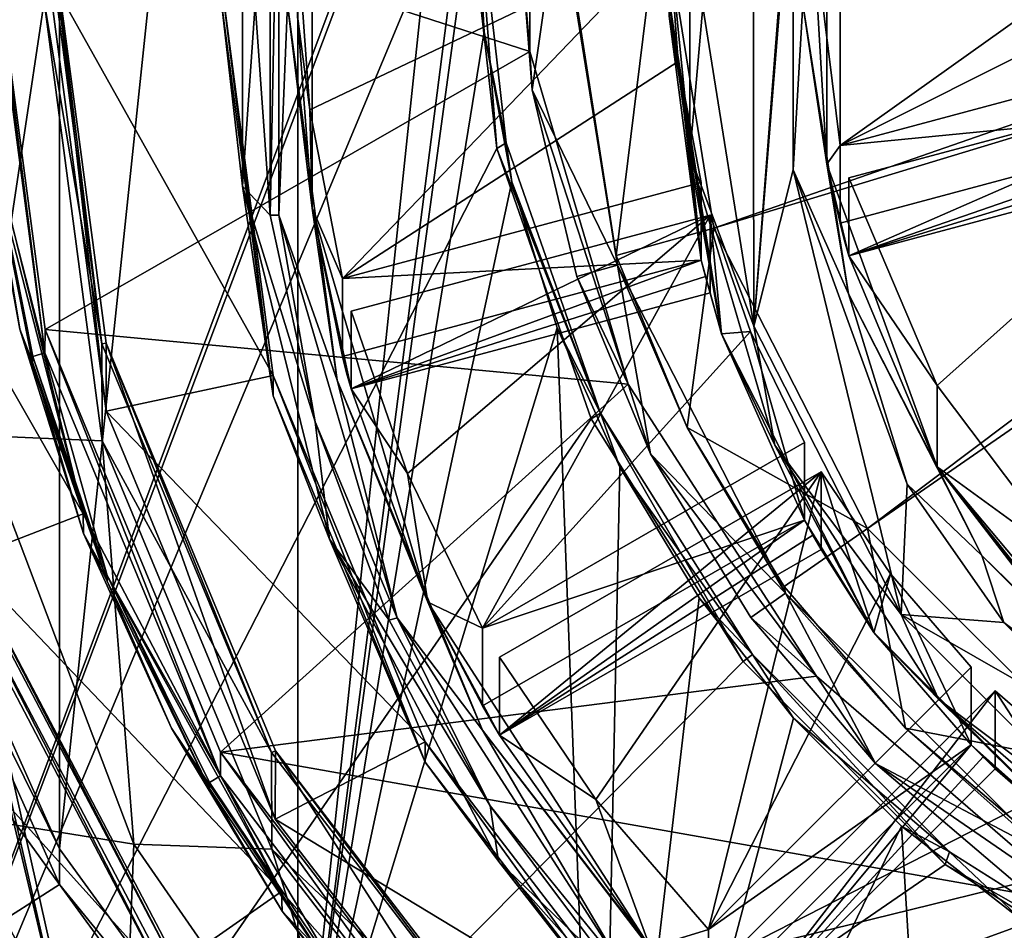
# Model space of a CAD drawing. Header units: metres. Extents: x -90 to 90, y -173 to 74.
# Tile 8 of 256: x -10.19 to -4.36, y -158.22 to -152.83. Entities that reach past the tile are written whole.
import ezdxf

# ---------------------------------------------------------------- set-up
doc = ezdxf.new("R2010")
doc.units = ezdxf.units.M
doc.layers.add('solid_509418', color=7, linetype='CONTINUOUS')
doc.layers.add('solid_509418_01', color=7, linetype='CONTINUOUS')

msp = doc.modelspace()

# ---------------------------------------------------------------- linework, layer by layer
at = {"layer": 'solid_509418'}
for points in [[(-9.89099, -18.58441, -39.150002), (-13.523117, -16.790075, -39.150002), (-15.525159, -163.074173, -39.150002)], [(13.523117, -16.790075, -39.150002), (9.89099, -18.58441, -39.150002), (-15.525159, -163.074173, -39.150002)], [(-6.028381, -19.804836, -39.150002), (-9.89099, -18.58441, -39.150002), (-15.525159, -163.074173, -39.150002)], [(9.89099, -18.58441, -39.150002), (6.028381, -19.804836, -39.150002), (-15.525159, -163.074173, -39.150002)], [(-10.350704, -19.131382, -41.822681), (-8.7082, -19.765713, -41.779816), (-12.179281, -162.857254, -41.903378)], [(-2.025468, -20.421919, -39.150002), (-6.028381, -19.804836, -39.150002), (-15.525159, -163.074173, -39.150002)], [(6.028381, -19.804836, -39.150002), (2.025468, -20.421919, -39.150002), (-15.525159, -163.074173, -39.150002)], [(-8.7082, -19.765713, -41.779816), (-7.009268, -20.298904, -41.735447), (-12.179281, -162.857254, -41.903378)], [(-7.009268, -20.298904, -41.735447), (-5.290215, -20.717361, -41.690529), (-12.179281, -162.857254, -41.903378)], [(2.025468, -20.421919, -39.150002), (-2.025468, -20.421919, -39.150002), (-15.525159, -163.074173, -39.150002)], [(-5.290215, -20.717361, -41.690529), (-3.569618, -21.021667, -41.645542), (-12.179281, -162.857254, -41.903378)], [(-3.569618, -21.021667, -41.645542), (-1.8172, -21.213736, -41.599697), (-12.179281, -162.857254, -41.903378)], [(-1.8172, -21.213736, -41.599697), (0.000091, -21.295607, -41.552128), (-12.179281, -162.857254, -41.903378)], [(0.000091, -21.295607, -41.552128), (0, -168.099869, -41.585648), (-12.179281, -162.857254, -41.903378)], [(-12.382679, -139.654312, -49.922371), (-12.179281, -162.961426, -48.70623), (-6.811189, -148.631088, -49.598011)], [(-6.761053, -142.71051, -51.636841), (-8.547183, -159.682709, -50.747368), (-8.547183, -144.317291, -51.552635)], [(-7.445317, -151.097214, -51.197311), (-8.547183, -159.682709, -50.747368), (-6.761053, -142.71051, -51.636841)], [(-8.547183, -144.317291, -51.552635), (-8.547183, -159.682709, -50.747368), (-9.959632, -157.740463, -50.849155)], [(-8.547183, -144.317291, -51.552635), (-9.959632, -157.740463, -50.849155), (-9.959632, -146.259537, -51.450844)], [(-9.959632, -146.259537, -51.450844), (-9.959632, -157.740463, -50.849155), (-10.936876, -155.547638, -50.964077)], [(-9.959632, -146.259537, -51.450844), (-10.936876, -155.547638, -50.964077), (-10.936876, -148.452362, -51.335922)], [(-12.179281, -162.961426, -48.70623), (-7.369108, -150.229385, -49.499619), (-6.811189, -148.631088, -49.598011)], [(-5.847044, -154.646729, -65.230782), (-5.853088, -150.858307, -65.429321), (-5.484798, -149.965225, -65.476128)], [(-5.612058, -151.747665, -65.382713), (-5.847044, -154.646729, -65.230782), (-5.484798, -149.965225, -65.476128)], [(-10.049994, -152.724945, -64.930946), (-10.437002, -155.293457, -64.796333), (-10.435543, -150.145172, -65.066147)], [(-12.179281, -162.961426, -48.70623), (-7.558117, -151.912048, -49.406479), (-7.369108, -150.229385, -49.499619)], [(-5.847044, -154.646729, -65.230782), (-6.149884, -152.755386, -65.329903), (-5.853088, -150.858307, -65.429321)], [(-5.337596, -150.926361, -56.012856), (-5.337596, -153.576065, -55.873989), (-5.499906, -152.251205, -55.94342)], [(-2.632092, -151.650299, -55.974915), (-5.337596, -153.576065, -55.873989), (-5.337596, -150.926361, -56.012856)], [(-7.173967, -153.019485, -50.595886), (-7.178755, -150.961365, -50.703747), (-10.399994, -151.975922, -50.650578)], [(-7.173967, -153.019485, -50.595886), (-7.25, -152.115143, -53.346985), (-7.178755, -150.961365, -50.703747)], [(-7.445317, -151.097214, -51.197311), (-7.499403, -152, -51.150002), (-8.547183, -159.682709, -50.747368)], [(-8.711039, -153.988815, -65.265259), (-8.799886, -152.739075, -65.330757), (-8.709865, -151.489395, -65.396248)], [(-8.661546, -151.504608, -65.395447), (-8.711039, -153.988815, -65.265259), (-8.709865, -151.489395, -65.396248)], [(-8.661546, -151.504608, -65.395447), (-8.660366, -153.989899, -65.265198), (-8.711039, -153.988815, -65.265259)], [(-8.608579, -152.740112, -65.272041), (-8.660366, -153.989899, -65.265198), (-8.661546, -151.504608, -65.395447)], [(-8.462974, -151.517578, -65.194496), (-8.462974, -153.94783, -65.067131), (-8.608579, -152.740112, -65.272041)], [(-8.549416, -152.81163, -64.726128), (-8.462974, -153.94783, -65.067131), (-8.462974, -151.517578, -65.194496)], [(-8.876228, -151.663818, -65.328445), (-8.876228, -153.816391, -65.215637), (-9, -152.732697, -65.130814)], [(-8.876228, -151.663818, -65.328445), (-8.799886, -152.739075, -65.330757), (-8.876228, -153.816391, -65.215637)], [(-2.699966, -152.251205, -55.94342), (-5.337596, -153.576065, -55.873989), (-2.632092, -151.650299, -55.974915)], [(-5.612058, -151.747665, -65.382713), (-5.615374, -153.719879, -65.27935), (-5.847044, -154.646729, -65.230782)], [(-5.558578, -152.740112, -65.272041), (-5.615374, -153.719879, -65.27935), (-5.612058, -151.747665, -65.382713)], [(-5.416443, -151.778946, -65.180801), (-5.416443, -153.686462, -65.080826), (-5.558578, -152.740112, -65.272041)], [(-5.499906, -152.251205, -55.94342), (-5.416443, -153.686462, -65.080826), (-5.416443, -151.778946, -65.180801)], [(-6.227384, -153.634247, -65.225182), (-6.35, -152.732697, -65.130814), (-6.227384, -151.845963, -65.318901)], [(-6.227384, -153.634247, -65.225182), (-6.227384, -151.845963, -65.318901), (-6.149884, -152.755386, -65.329903)], [(-12.179281, -162.961426, -48.70623), (-7.368777, -153.594925, -49.323246), (-7.558117, -151.912048, -49.406479)], [(-7.499999, -151.912155, -49.409054), (-7.558117, -151.912048, -49.406479), (-7.368777, -153.594925, -49.323246)], [(-7.499999, -151.912155, -49.409054), (-7.445317, -152.902786, -51.102688), (-7.499403, -152, -51.150002)], [(-7.499999, -151.912155, -49.409054), (-7.31519, -153.561447, -49.327526), (-7.445317, -152.902786, -51.102688)], [(-7.368777, -153.594925, -49.323246), (-7.31519, -153.561447, -49.327526), (-7.499999, -151.912155, -49.409054)], [(-10.399994, -151.975922, -50.650578), (-10.4, -152.115143, -53.346985), (-10.045478, -154.803604, -53.206089)], [(-10.044485, -154.665924, -50.509598), (-10.399994, -151.975922, -50.650578), (-10.045478, -154.803604, -53.206089)], [(-7.173967, -153.019485, -50.595886), (-10.399994, -151.975922, -50.650578), (-10.044485, -154.665924, -50.509598)], [(-7.499403, -152, -51.150002), (-7.445317, -152.902786, -51.102688), (-8.547183, -159.682709, -50.747368)], [(-6.662416, -154.228378, -52.63541), (-6.999976, -152.067566, -52.748653), (-6.999976, -152.131317, -53.346138)], [(-6.399878, -152.097137, -52.747105), (-6.999976, -152.067566, -52.748653), (-6.662416, -154.228378, -52.63541)], [(-10.045478, -154.803604, -53.206089), (-10.4, -152.115143, -53.346985), (-10.384976, -153.483505, -53.275272)], [(-10.05, -152.151779, -54.046024), (-9.707409, -154.749771, -53.90987), (-10.049994, -152.724945, -64.930946)], [(-10.024994, -152.154526, -54.045883), (-9.707409, -154.749771, -53.90987), (-10.05, -152.151779, -54.046024)], [(-7.25, -152.115143, -53.346985), (-7.16074, -153.247742, -53.287628), (-6.999976, -152.131317, -53.346138)], [(-7.173967, -153.019485, -50.595886), (-7.16074, -153.247742, -53.287628), (-7.25, -152.115143, -53.346985)], [(-7.16074, -153.247742, -53.287628), (-6.65414, -154.285263, -53.233253), (-6.999976, -152.131317, -53.346138)], [(-6.662416, -154.228378, -52.63541), (-6.999976, -152.131317, -53.346138), (-6.65414, -154.285263, -53.233253)], [(-6.084029, -154.066818, -52.643879), (-6.399878, -152.097137, -52.747105), (-6.662416, -154.228378, -52.63541)], [(-0.704829, -152.194275, -50.481293), (-6.399878, -152.097137, -52.747105), (-6.084029, -154.066818, -52.643879)], [(-10.024994, -152.154526, -54.045883), (-10.025, -152.558685, -61.810371), (-9.683407, -155.149796, -61.674576)], [(-9.68216, -154.74733, -53.91), (-9.707409, -154.749771, -53.90987), (-10.024994, -152.154526, -54.045883)], [(-9.68216, -154.74733, -53.91), (-10.024994, -152.154526, -54.045883), (-9.683407, -155.149796, -61.674576)], [(-0.599564, -152.400589, -50.470478), (-0.704829, -152.194275, -50.481293), (-6.084029, -154.066818, -52.643879)], [(-5.499906, -152.251205, -55.94342), (-5.337596, -153.576065, -55.873989), (-5.416443, -153.686462, -65.080826)], [(-2.699966, -152.251205, -55.94342), (-2.632092, -152.852127, -55.91193), (-5.337596, -153.576065, -55.873989)], [(-8.549416, -152.81163, -64.726128), (-8.549416, -152.351074, -55.938187), (-8.476845, -153.365677, -55.885014)], [(-6.349213, -152.351074, -55.938187), (-8.476845, -153.365677, -55.885014), (-8.549416, -152.351074, -55.938187)], [(-6.349213, -152.351074, -55.938187), (-8.283983, -154.364471, -55.832672), (-8.476845, -153.365677, -55.885014)], [(-6.29567, -153.078918, -55.900043), (-8.283983, -154.364471, -55.832672), (-6.349213, -152.351074, -55.938187)], [(-6.15875, -154.256348, -64.650414), (-6.349213, -152.351074, -55.938187), (-6.349213, -152.81163, -64.726128)], [(-6.15875, -154.256348, -64.650414), (-6.29567, -153.078918, -55.900043), (-6.349213, -152.351074, -55.938187)], [(-0.599564, -152.400589, -50.470478), (-6.084029, -154.066818, -52.643879), (-5.17577, -155.842926, -52.550797)], [(-0.435609, -152.564331, -50.461899), (-0.599564, -152.400589, -50.470478), (-5.17577, -155.842926, -52.550797)], [(-10.025, -152.558685, -61.810371), (-9, -152.612335, -62.833965), (-8.693333, -154.938507, -62.712055)], [(-9.683407, -155.149796, -61.674576), (-10.025, -152.558685, -61.810371), (-8.693333, -154.938507, -62.712055)], [(-8.693333, -155.058884, -65.008904), (-8.693333, -154.938507, -62.712055), (-9, -152.612335, -62.833965)], [(-9, -152.732697, -65.130814), (-8.693333, -155.058884, -65.008904), (-9, -152.612335, -62.833965)], [(-0.435609, -152.564331, -50.461899), (-5.17577, -155.842926, -52.550797), (-3.760001, -157.255814, -52.476749)], [(-10.049994, -152.724945, -64.930946), (-9.706293, -155.32431, -64.794716), (-10.437002, -155.293457, -64.796333)], [(-9.707409, -154.749771, -53.90987), (-9.706293, -155.32431, -64.794716), (-10.049994, -152.724945, -64.930946)], [(-8.876228, -153.816391, -65.215637), (-8.693333, -155.058884, -65.008904), (-9, -152.732697, -65.130814)], [(-6.039209, -154.692276, -65.028114), (-6.349213, -152.81163, -64.726128), (-6.35, -152.711761, -64.731361)], [(-6.35, -152.732697, -65.130814), (-6.039209, -154.692276, -65.028114), (-6.35, -152.711761, -64.731361)], [(-6.227384, -153.634247, -65.225182), (-6.039209, -154.692276, -65.028114), (-6.35, -152.732697, -65.130814)], [(-8.876228, -153.816391, -65.215637), (-8.799886, -152.739075, -65.330757), (-8.711039, -153.988815, -65.265259)], [(-8.608579, -152.740112, -65.272041), (-8.315248, -154.965118, -65.155434), (-8.660366, -153.989899, -65.265198)], [(-8.462974, -153.94783, -65.067131), (-8.315248, -154.965118, -65.155434), (-8.608579, -152.740112, -65.272041)], [(-6.227384, -153.634247, -65.225182), (-6.149884, -152.755386, -65.329903), (-5.847044, -154.646729, -65.230782)], [(-5.558578, -152.740112, -65.272041), (-5.286522, -154.455444, -65.182144), (-5.615374, -153.719879, -65.27935)], [(-5.416443, -153.686462, -65.080826), (-5.286522, -154.455444, -65.182144), (-5.558578, -152.740112, -65.272041)], [(-8.549416, -152.81163, -64.726128), (-8.476845, -153.365677, -55.885014), (-8.462974, -153.94783, -65.067131)], [(-6.039209, -154.692276, -65.028114), (-6.15875, -154.256348, -64.650414), (-6.349213, -152.81163, -64.726128)], [(-2.632092, -153.312683, -64.699867), (-5.337596, -153.576065, -55.873989), (-2.632092, -152.852127, -55.91193)], [(-7.445317, -152.902786, -51.102688), (-7.281484, -153.792267, -51.056072), (-8.547183, -159.682709, -50.747368)], [(-7.31519, -153.561447, -49.327526), (-7.281484, -153.792267, -51.056072), (-7.445317, -152.902786, -51.102688)], [(-6.591029, -154.989624, -50.492634), (-7.173967, -153.019485, -50.595886), (-10.044485, -154.665924, -50.509598)], [(-6.591029, -154.989624, -50.492634), (-7.16074, -153.247742, -53.287628), (-7.173967, -153.019485, -50.595886)], [(-6.29567, -153.078918, -55.900043), (-6.15875, -153.795792, -55.862473), (-8.283983, -154.364471, -55.832672)], [(-6.15875, -154.256348, -64.650414), (-6.15875, -153.795792, -55.862473), (-6.29567, -153.078918, -55.900043)], [(-2.580328, -153.045044, -55.901817), (-4.763058, -154.997391, -55.7995), (-5.285832, -153.768997, -55.86388)], [(-2.580328, -153.045044, -55.901817), (-5.285832, -153.768997, -55.86388), (-5.285832, -154.229553, -64.651817)], [(-2.580328, -153.045044, -55.901817), (-5.285832, -154.229553, -64.651817), (-2.580328, -153.5056, -64.689758)], [(-2.580328, -153.045044, -55.901817), (-3.959155, -156.063721, -55.743618), (-4.763058, -154.997391, -55.7995)], [(-7.16074, -153.247742, -53.287628), (-6.89516, -154.352448, -53.229733), (-6.65414, -154.285263, -53.233253)], [(-6.591029, -154.989624, -50.492634), (-6.89516, -154.352448, -53.229733), (-7.16074, -153.247742, -53.287628)], [(-9.818419, -155.757858, -51.754158), (-10.423553, -153.304565, -51.882729), (-11.167855, -153.396759, -51.877895)], [(-10.423045, -153.418655, -53.97963), (-10.423553, -153.304565, -51.882729), (-9.818419, -155.757858, -51.754158)], [(-2.632092, -153.312683, -64.699867), (-5.285832, -154.229553, -64.651817), (-5.337596, -154.036621, -64.661926)], [(-2.632092, -153.312683, -64.699867), (-5.337596, -154.036621, -64.661926), (-5.337596, -153.576065, -55.873989)], [(-2.608, -153.409622, -64.694786), (-5.285832, -154.229553, -64.651817), (-2.632092, -153.312683, -64.699867)], [(-8.476845, -153.365677, -55.885014), (-8.283983, -154.364471, -55.832672), (-8.462974, -153.94783, -65.067131)], [(-9.818419, -155.757858, -51.754158), (-11.167855, -153.396759, -51.877895), (-10.518508, -156.026474, -51.740078)], [(-10.423045, -153.418655, -53.97963), (-9.818419, -155.757858, -51.754158), (-10.193891, -154.66478, -53.914326)], [(-10.385333, -153.517487, -53.974453), (-10.423045, -153.418655, -53.97963), (-10.193891, -154.66478, -53.914326)], [(-2.608, -153.409622, -64.694786), (-2.580328, -153.5056, -64.689758), (-5.285832, -154.229553, -64.651817)], [(-10.384976, -153.483505, -53.275272), (-10.385333, -153.517487, -53.974453), (-10.117921, -154.859634, -53.904114)], [(-10.116989, -154.826401, -53.204895), (-10.384976, -153.483505, -53.275272), (-10.117921, -154.859634, -53.904114)], [(-10.045478, -154.803604, -53.206089), (-10.384976, -153.483505, -53.275272), (-10.116989, -154.826401, -53.204895)], [(-10.117921, -154.859634, -53.904114), (-10.385333, -153.517487, -53.974453), (-10.193891, -154.66478, -53.914326)], [(-12.179281, -162.961426, -48.70623), (-6.81065, -155.194427, -49.254055), (-7.368777, -153.594925, -49.323246)], [(-7.368777, -153.594925, -49.323246), (-6.756018, -155.162064, -49.258442), (-7.31519, -153.561447, -49.327526)], [(-6.81065, -155.194427, -49.254055), (-6.756018, -155.162064, -49.258442), (-7.368777, -153.594925, -49.323246)], [(-7.31519, -153.561447, -49.327526), (-6.756018, -155.162064, -49.258442), (-7.281484, -153.792267, -51.056072)], [(-5.337596, -153.576065, -55.873989), (-5.337596, -154.036621, -64.661926), (-5.416443, -153.686462, -65.080826)], [(-11.218961, -156.530029, -56.219864), (-9.874783, -159.086288, -56.085896), (-11.168015, -153.63092, -56.371799)], [(-9.874783, -159.086288, -56.085896), (-10.520053, -156.257935, -56.234123), (-11.168015, -153.63092, -56.371799)], [(-5.722878, -155.350067, -65.135262), (-6.039209, -154.692276, -65.028114), (-6.227384, -153.634247, -65.225182)], [(-5.722878, -155.350067, -65.135262), (-6.227384, -153.634247, -65.225182), (-5.847044, -154.646729, -65.230782)], [(-5.615374, -153.719879, -65.27935), (-4.975505, -156.352875, -65.141365), (-5.847044, -154.646729, -65.230782)], [(-5.615374, -153.719879, -65.27935), (-4.940505, -155.581909, -65.18177), (-4.975505, -156.352875, -65.141365)], [(-5.286522, -154.455444, -65.182144), (-4.940505, -155.581909, -65.18177), (-5.615374, -153.719879, -65.27935)], [(-5.416443, -153.686462, -65.080826), (-4.76314, -155.478928, -64.986893), (-5.286522, -154.455444, -65.182144)], [(-5.285832, -154.229553, -64.651817), (-4.76314, -155.478928, -64.986893), (-5.416443, -153.686462, -65.080826)], [(-5.312592, -154.133316, -64.65686), (-5.285832, -154.229553, -64.651817), (-5.416443, -153.686462, -65.080826)], [(-5.337596, -154.036621, -64.661926), (-5.312592, -154.133316, -64.65686), (-5.416443, -153.686462, -65.080826)], [(-5.285832, -154.229553, -64.651817), (-5.285832, -153.768997, -55.86388), (-4.763058, -154.997391, -55.7995)], [(-8.876228, -153.816391, -65.215637), (-8.711039, -153.988815, -65.265259), (-8.445202, -155.212997, -65.201103)], [(-8.876228, -153.816391, -65.215637), (-8.445202, -155.212997, -65.201103), (-8.360374, -155.906433, -65.106102)], [(-8.876228, -153.816391, -65.215637), (-8.360374, -155.906433, -65.106102), (-8.693333, -155.058884, -65.008904)], [(-7.281484, -153.792267, -51.056072), (-7.012622, -154.655899, -51.010811), (-8.547183, -159.682709, -50.747368)], [(-6.15875, -154.256348, -64.650414), (-8.283983, -154.364471, -55.832672), (-6.15875, -153.795792, -55.862473)], [(-6.756018, -155.162064, -49.258442), (-7.012622, -154.655899, -51.010811), (-7.281484, -153.792267, -51.056072)], [(-8.462974, -153.94783, -65.067131), (-7.777354, -156.279633, -64.944923), (-8.315248, -154.965118, -65.155434)], [(-8.232219, -155.017944, -64.610497), (-7.777354, -156.279633, -64.944923), (-8.462974, -153.94783, -65.067131)], [(-8.258666, -154.921646, -64.615547), (-8.232219, -155.017944, -64.610497), (-8.462974, -153.94783, -65.067131)], [(-8.283983, -154.825027, -64.620613), (-8.258666, -154.921646, -64.615547), (-8.462974, -153.94783, -65.067131)], [(-8.283983, -154.364471, -55.832672), (-8.283983, -154.825027, -64.620613), (-8.462974, -153.94783, -65.067131)], [(-8.660366, -153.989899, -65.265198), (-8.445202, -155.212997, -65.201103), (-8.711039, -153.988815, -65.265259)], [(-8.660366, -153.989899, -65.265198), (-7.959156, -156.373154, -65.140297), (-8.445202, -155.212997, -65.201103)], [(-8.315248, -154.965118, -65.155434), (-7.959156, -156.373154, -65.140297), (-8.660366, -153.989899, -65.265198)], [(-6.106987, -153.988724, -55.852364), (-7.899162, -155.518661, -55.772182), (-8.232219, -154.557388, -55.822559)], [(-6.106987, -153.988724, -55.852364), (-8.232219, -154.557388, -55.822559), (-8.232219, -155.017944, -64.610497)], [(-6.106987, -153.988724, -55.852364), (-8.232219, -155.017944, -64.610497), (-6.106987, -154.44928, -64.640305)], [(-6.106987, -153.988724, -55.852364), (-7.454011, -156.433578, -55.724232), (-7.899162, -155.518661, -55.772182)], [(-5.86663, -154.677917, -55.816242), (-7.454011, -156.433578, -55.724232), (-6.106987, -153.988724, -55.852364)], [(-6.039209, -154.692276, -65.028114), (-6.106987, -153.988724, -55.852364), (-6.106987, -154.44928, -64.640305)], [(-6.039209, -154.692276, -65.028114), (-5.86663, -154.677917, -55.816242), (-6.106987, -153.988724, -55.852364)], [(-6.084029, -154.066818, -52.643879), (-6.662416, -154.228378, -52.63541), (-6.24299, -155.245621, -52.5821)], [(-5.17577, -155.842926, -52.550797), (-6.084029, -154.066818, -52.643879), (-6.24299, -155.245621, -52.5821)], [(-5.337596, -154.036621, -64.661926), (-5.285832, -154.229553, -64.651817), (-5.312592, -154.133316, -64.65686)], [(-6.24299, -155.245621, -52.5821), (-6.662416, -154.228378, -52.63541), (-6.65414, -154.285263, -53.233253)], [(-5.285832, -154.229553, -64.651817), (-4.763058, -154.997391, -55.7995), (-4.76314, -155.478928, -64.986893)], [(-6.15875, -154.256348, -64.650414), (-8.232219, -155.017944, -64.610497), (-8.283983, -154.825027, -64.620613)], [(-6.15875, -154.256348, -64.650414), (-8.283983, -154.825027, -64.620613), (-8.283983, -154.364471, -55.832672)], [(-6.133629, -154.353012, -64.645348), (-8.232219, -155.017944, -64.610497), (-6.15875, -154.256348, -64.650414)], [(-6.89516, -154.352448, -53.229733), (-6.459797, -155.402054, -53.174725), (-6.65414, -154.285263, -53.233253)], [(-6.459797, -155.402054, -53.174725), (-5.660659, -156.227371, -53.131474), (-6.65414, -154.285263, -53.233253)], [(-6.24299, -155.245621, -52.5821), (-6.65414, -154.285263, -53.233253), (-5.660659, -156.227371, -53.131474)], [(-6.039209, -154.692276, -65.028114), (-6.133629, -154.353012, -64.645348), (-6.15875, -154.256348, -64.650414)], [(-6.133629, -154.353012, -64.645348), (-6.106987, -154.44928, -64.640305), (-8.232219, -155.017944, -64.610497)], [(-6.591029, -154.989624, -50.492634), (-6.459797, -155.402054, -53.174725), (-6.89516, -154.352448, -53.229733)], [(-6.039209, -154.692276, -65.028114), (-6.106987, -154.44928, -64.640305), (-6.133629, -154.353012, -64.645348)], [(-5.286522, -154.455444, -65.182144), (-4.496984, -156.002884, -65.101044), (-4.940505, -155.581909, -65.18177)], [(-4.76314, -155.478928, -64.986893), (-4.496984, -156.002884, -65.101044), (-5.286522, -154.455444, -65.182144)], [(-8.232219, -155.017944, -64.610497), (-8.232219, -154.557388, -55.822559), (-7.899162, -155.518661, -55.772182)], [(-7.012622, -154.655899, -51.010811), (-6.761053, -161.28949, -50.663158), (-8.547183, -159.682709, -50.747368)], [(-7.012622, -154.655899, -51.010811), (-6.640392, -155.480377, -50.967602), (-6.761053, -161.28949, -50.663158)], [(-6.756018, -155.162064, -49.258442), (-6.640392, -155.480377, -50.967602), (-7.012622, -154.655899, -51.010811)], [(-5.722878, -155.350067, -65.135262), (-5.847044, -154.646729, -65.230782), (-4.975505, -156.352875, -65.141365)], [(-10.193891, -154.66478, -53.914326), (-9.818419, -155.757858, -51.754158), (-9.816351, -155.873199, -53.850994)], [(-10.117921, -154.859634, -53.904114), (-10.193891, -154.66478, -53.914326), (-9.816351, -155.873199, -53.850994)], [(-10.044485, -154.665924, -50.509598), (-10.045478, -154.803604, -53.206089), (-9.006408, -157.308304, -53.074821)], [(-9.005426, -157.168716, -50.378433), (-10.044485, -154.665924, -50.509598), (-9.006408, -157.308304, -53.074821)], [(-6.591029, -154.989624, -50.492634), (-10.044485, -154.665924, -50.509598), (-9.005426, -157.168716, -50.378433)], [(-5.86663, -154.677917, -55.816242), (-5.548579, -155.334991, -55.781807), (-7.454011, -156.433578, -55.724232)], [(-6.039209, -154.692276, -65.028114), (-5.548579, -155.795547, -64.569748), (-5.86663, -154.677917, -55.816242)], [(-6.039209, -154.692276, -65.028114), (-5.137258, -156.460022, -64.935471), (-5.548579, -155.795547, -64.569748)], [(-5.722878, -155.350067, -65.135262), (-5.137258, -156.460022, -64.935471), (-6.039209, -154.692276, -65.028114)], [(-5.548579, -155.795547, -64.569748), (-5.548579, -155.334991, -55.781807), (-5.86663, -154.677917, -55.816242)], [(-9.68216, -154.74733, -53.91), (-8.703307, -157.170166, -53.783024), (-9.707409, -154.749771, -53.90987)], [(-9.707409, -154.749771, -53.90987), (-8.703307, -157.170166, -53.783024), (-9.706293, -155.32431, -64.794716)], [(-9.68216, -154.74733, -53.91), (-9.683407, -155.149796, -61.674576), (-8.681905, -157.564316, -61.548035)], [(-8.68074, -157.159302, -53.783592), (-8.703307, -157.170166, -53.783024), (-9.68216, -154.74733, -53.91)], [(-8.68074, -157.159302, -53.783592), (-9.68216, -154.74733, -53.91), (-8.681905, -157.564316, -61.548035)], [(-10.116989, -154.826401, -53.204895), (-10.117921, -154.859634, -53.904114), (-9.677402, -156.155304, -53.836208)], [(-10.045478, -154.803604, -53.206089), (-10.116989, -154.826401, -53.204895), (-9.676149, -156.121674, -53.137012)], [(-9.676149, -156.121674, -53.137012), (-10.116989, -154.826401, -53.204895), (-9.677402, -156.155304, -53.836208)], [(-9.006408, -157.308304, -53.074821), (-10.045478, -154.803604, -53.206089), (-9.676149, -156.121674, -53.137012)], [(-8.283983, -154.825027, -64.620613), (-8.232219, -155.017944, -64.610497), (-8.258666, -154.921646, -64.615547)], [(-9.677402, -156.155304, -53.836208), (-10.117921, -154.859634, -53.904114), (-9.816351, -155.873199, -53.850994)], [(-9.683407, -155.149796, -61.674576), (-8.693333, -154.938507, -62.712055), (-7.794229, -157.106171, -62.598454)], [(-7.794229, -157.226532, -64.895302), (-7.794229, -157.106171, -62.598454), (-8.693333, -154.938507, -62.712055)], [(-8.693333, -155.058884, -65.008904), (-7.794229, -157.226532, -64.895302), (-8.693333, -154.938507, -62.712055)], [(-5.476586, -156.717896, -50.402058), (-6.591029, -154.989624, -50.492634), (-9.005426, -157.168716, -50.378433)], [(-8.315248, -154.965118, -65.155434), (-7.455248, -157.038498, -65.046768), (-7.959156, -156.373154, -65.140297)], [(-7.777354, -156.279633, -64.944923), (-7.455248, -157.038498, -65.046768), (-8.315248, -154.965118, -65.155434)], [(-5.476586, -156.717896, -50.402058), (-6.459797, -155.402054, -53.174725), (-6.591029, -154.989624, -50.492634)], [(-4.763058, -154.997391, -55.7995), (-3.959155, -156.063721, -55.743618), (-4.76314, -155.478928, -64.986893)], [(-8.360374, -155.906433, -65.106102), (-7.794229, -157.226532, -64.895302), (-8.693333, -155.058884, -65.008904)], [(-8.232219, -155.017944, -64.610497), (-7.899162, -155.518661, -55.772182), (-7.777354, -156.279633, -64.944923)], [(-8.681905, -157.564316, -61.548035), (-9.683407, -155.149796, -61.674576), (-7.794229, -157.106171, -62.598454)], [(-5.911279, -156.631317, -49.202335), (-6.756018, -155.162064, -49.258442), (-6.81065, -155.194427, -49.254055)], [(-6.756018, -155.162064, -49.258442), (-5.855957, -156.59053, -49.207409), (-6.640392, -155.480377, -50.967602)], [(-5.911279, -156.631317, -49.202335), (-5.855957, -156.59053, -49.207409), (-6.756018, -155.162064, -49.258442)], [(-12.179281, -162.961426, -48.70623), (-5.911279, -156.631317, -49.202335), (-6.81065, -155.194427, -49.254055)], [(-7.959156, -156.373154, -65.140297), (-8.007893, -156.386749, -65.139587), (-8.445202, -155.212997, -65.201103)], [(-8.360374, -155.906433, -65.106102), (-8.445202, -155.212997, -65.201103), (-8.007893, -156.386749, -65.139587)], [(-10.437002, -155.293457, -64.796333), (-9.518288, -157.711884, -64.669594), (-11, -157.473724, -63.959393)], [(-9.706293, -155.32431, -64.794716), (-9.518288, -157.711884, -64.669594), (-10.437002, -155.293457, -64.796333)], [(-5.66766, -156.18634, -52.532799), (-6.24299, -155.245621, -52.5821), (-5.660659, -156.227371, -53.131474)], [(-5.17577, -155.842926, -52.550797), (-6.24299, -155.245621, -52.5821), (-5.66766, -156.18634, -52.532799)], [(-9.706293, -155.32431, -64.794716), (-8.702358, -157.742294, -64.667999), (-9.518288, -157.711884, -64.669594)], [(-8.703307, -157.170166, -53.783024), (-8.702358, -157.742294, -64.667999), (-9.706293, -155.32431, -64.794716)], [(-5.548579, -155.795547, -64.569748), (-7.454011, -156.433578, -55.724232), (-5.548579, -155.334991, -55.781807)], [(-4.754739, -156.854462, -65.056419), (-5.137258, -156.460022, -64.935471), (-5.722878, -155.350067, -65.135262)], [(-4.754739, -156.854462, -65.056419), (-5.722878, -155.350067, -65.135262), (-4.975505, -156.352875, -65.141365)], [(-6.459797, -155.402054, -53.174725), (-5.865373, -156.370743, -53.123959), (-5.660659, -156.227371, -53.131474)], [(-5.476586, -156.717896, -50.402058), (-5.865373, -156.370743, -53.123959), (-6.459797, -155.402054, -53.174725)], [(-7.899162, -155.518661, -55.772182), (-7.454011, -156.433578, -55.724232), (-7.777354, -156.279633, -64.944923)], [(-5.448579, -155.50795, -55.772743), (-6.783165, -157.44899, -55.671017), (-7.354011, -156.606552, -55.715168)], [(-5.448579, -155.50795, -55.772743), (-7.354011, -156.606552, -55.715168), (-7.354011, -157.067108, -64.503105)], [(-5.448579, -155.50795, -55.772743), (-7.354011, -157.067108, -64.503105), (-5.448579, -155.968506, -64.560684)], [(-5.448579, -155.50795, -55.772743), (-6.11606, -158.217667, -55.630733), (-6.783165, -157.44899, -55.671017)], [(-6.640392, -155.480377, -50.967602), (-6.172379, -156.254654, -50.927025), (-6.761053, -161.28949, -50.663158)], [(-5.855957, -156.59053, -49.207409), (-6.172379, -156.254654, -50.927025), (-6.640392, -155.480377, -50.967602)], [(-5.037789, -156.111542, -55.741112), (-6.11606, -158.217667, -55.630733), (-5.448579, -155.50795, -55.772743)], [(-5.137258, -156.460022, -64.935471), (-5.448579, -155.50795, -55.772743), (-5.448579, -155.968506, -64.560684)], [(-5.137258, -156.460022, -64.935471), (-5.037789, -156.111542, -55.741112), (-5.448579, -155.50795, -55.772743)], [(-4.76314, -155.478928, -64.986893), (-3.535332, -156.94017, -64.910309), (-4.496984, -156.002884, -65.101044)], [(-3.817734, -156.665497, -64.524155), (-3.535332, -156.94017, -64.910309), (-4.76314, -155.478928, -64.986893)], [(-3.889087, -156.59552, -64.527824), (-3.817734, -156.665497, -64.524155), (-4.76314, -155.478928, -64.986893)], [(-3.959155, -156.524277, -64.531555), (-3.889087, -156.59552, -64.527824), (-4.76314, -155.478928, -64.986893)], [(-3.959155, -156.063721, -55.743618), (-3.959155, -156.524277, -64.531555), (-4.76314, -155.478928, -64.986893)], [(-10.937123, -155.758255, -54.958527), (-10.936876, -155.547638, -50.964077), (-9.959632, -157.740463, -50.849155)], [(-4.940505, -155.581909, -65.18177), (-4.368417, -156.399567, -65.138916), (-4.975505, -156.352875, -65.141365)], [(-4.496984, -156.002884, -65.101044), (-4.368417, -156.399567, -65.138916), (-4.940505, -155.581909, -65.18177)], [(-9.959249, -157.951538, -54.843582), (-11.41265, -155.938721, -55.449757), (-10.937123, -155.758255, -54.958527)], [(-9.959249, -157.951538, -54.843582), (-10.937123, -155.758255, -54.958527), (-9.959632, -157.740463, -50.849155)], [(-8.644984, -157.992996, -51.63702), (-9.818419, -155.757858, -51.754158), (-10.518508, -156.026474, -51.740078)], [(-9.816351, -155.873199, -53.850994), (-9.818419, -155.757858, -51.754158), (-8.644984, -157.992996, -51.63702)], [(-5.548579, -155.795547, -64.569748), (-7.354011, -157.067108, -64.503105), (-7.454011, -156.894135, -64.512177)], [(-5.548579, -155.795547, -64.569748), (-7.454011, -156.894135, -64.512177), (-7.454011, -156.433578, -55.724232)], [(-5.499261, -155.882416, -64.565193), (-7.354011, -157.067108, -64.503105), (-5.548579, -155.795547, -64.569748)], [(-5.137258, -156.460022, -64.935471), (-5.499261, -155.882416, -64.565193), (-5.548579, -155.795547, -64.569748)], [(-9.816351, -155.873199, -53.850994), (-8.644984, -157.992996, -51.63702), (-9.296259, -157.026489, -53.790554)], [(-9.677402, -156.155304, -53.836208), (-9.816351, -155.873199, -53.850994), (-9.296259, -157.026489, -53.790554)], [(-5.499261, -155.882416, -64.565193), (-5.448579, -155.968506, -64.560684), (-7.354011, -157.067108, -64.503105)], [(-5.17577, -155.842926, -52.550797), (-5.66766, -156.18634, -52.532799), (-4.949995, -157.026443, -52.48877)], [(-5.137258, -156.460022, -64.935471), (-5.448579, -155.968506, -64.560684), (-5.499261, -155.882416, -64.565193)], [(-3.760001, -157.255814, -52.476749), (-5.17577, -155.842926, -52.550797), (-4.949995, -157.026443, -52.48877)], [(-9.959249, -157.951538, -54.843582), (-10.392258, -158.227371, -55.329811), (-11.41265, -155.938721, -55.449757)], [(-8.360374, -155.906433, -65.106102), (-8.007893, -156.386749, -65.139587), (-7.408011, -157.486389, -65.081955)], [(-8.360374, -155.906433, -65.106102), (-7.408011, -157.486389, -65.081955), (-7.358645, -157.812454, -65.00621)], [(-8.360374, -155.906433, -65.106102), (-7.358645, -157.812454, -65.00621), (-7.794229, -157.226532, -64.895302)], [(-10.518932, -156.067581, -52.539024), (-9.258569, -158.465714, -52.413342), (-10.518508, -156.026474, -51.740078)], [(-8.644984, -157.992996, -51.63702), (-10.518508, -156.026474, -51.740078), (-9.259651, -158.42215, -51.614529)], [(-9.258569, -158.465714, -52.413342), (-9.259651, -158.42215, -51.614529), (-10.518508, -156.026474, -51.740078)], [(-4.496984, -156.002884, -65.101044), (-3.267251, -157.230927, -65.03669), (-4.368417, -156.399567, -65.138916)], [(-3.535332, -156.94017, -64.910309), (-3.267251, -157.230927, -65.03669), (-4.496984, -156.002884, -65.101044)], [(-11.220195, -156.372421, -53.274075), (-9.875807, -158.93042, -53.140018), (-10.518932, -156.067581, -52.539024)], [(-9.875807, -158.93042, -53.140018), (-9.258569, -158.465714, -52.413342), (-10.518932, -156.067581, -52.539024)], [(-5.037789, -156.111542, -55.741112), (-4.560282, -156.664017, -55.712158), (-6.11606, -158.217667, -55.630733)], [(-5.137258, -156.460022, -64.935471), (-4.560282, -157.124573, -64.500099), (-5.037789, -156.111542, -55.741112)], [(-4.560282, -157.124573, -64.500099), (-4.560282, -156.664017, -55.712158), (-5.037789, -156.111542, -55.741112)], [(-9.676149, -156.121674, -53.137012), (-9.677402, -156.155304, -53.836208), (-9.071358, -157.382385, -53.7719)], [(-9.071358, -157.382385, -53.7719), (-9.677402, -156.155304, -53.836208), (-9.296259, -157.026489, -53.790554)], [(-9.070434, -157.347382, -53.072777), (-9.676149, -156.121674, -53.137012), (-9.071358, -157.382385, -53.7719)], [(-9.006408, -157.308304, -53.074821), (-9.676149, -156.121674, -53.137012), (-9.070434, -157.347382, -53.072777)], [(-10.518932, -156.19841, -55.035599), (-9.258569, -158.596542, -54.909916), (-11.220195, -156.424759, -54.272705)], [(-10.520053, -156.257935, -56.234123), (-9.263513, -158.652084, -56.108654), (-10.518932, -156.19841, -55.035599)], [(-9.263513, -158.652084, -56.108654), (-9.258569, -158.596542, -54.909916), (-10.518932, -156.19841, -55.035599)], [(-5.865373, -156.370743, -53.123959), (-5.126524, -157.234634, -53.078682), (-5.660659, -156.227371, -53.131474)], [(-4.949995, -157.026443, -52.48877), (-5.66766, -156.18634, -52.532799), (-5.660659, -156.227371, -53.131474)], [(-5.126524, -157.234634, -53.078682), (-4.11173, -157.772507, -53.050495), (-5.660659, -156.227371, -53.131474)], [(-4.949995, -157.026443, -52.48877), (-5.660659, -156.227371, -53.131474), (-4.11173, -157.772507, -53.050495)], [(-9.874783, -159.086288, -56.085896), (-9.263513, -158.652084, -56.108654), (-10.520053, -156.257935, -56.234123)], [(-7.777354, -156.279633, -64.944923), (-6.461659, -158.324097, -64.837784), (-7.455248, -157.038498, -65.046768)], [(-7.354011, -157.067108, -64.503105), (-6.461659, -158.324097, -64.837784), (-7.777354, -156.279633, -64.944923)], [(-7.404517, -156.980911, -64.507622), (-7.354011, -157.067108, -64.503105), (-7.777354, -156.279633, -64.944923)], [(-7.454011, -156.894135, -64.512177), (-7.404517, -156.980911, -64.507622), (-7.777354, -156.279633, -64.944923)], [(-7.454011, -156.433578, -55.724232), (-7.454011, -156.894135, -64.512177), (-7.777354, -156.279633, -64.944923)], [(-6.172379, -156.254654, -50.927025), (-5.613384, -156.966202, -50.889732), (-6.761053, -161.28949, -50.663158)], [(-5.855957, -156.59053, -49.207409), (-5.613384, -156.966202, -50.889732), (-6.172379, -156.254654, -50.927025)], [(-9.875807, -158.982758, -54.138645), (-9.875807, -158.93042, -53.140018), (-11.220195, -156.372421, -53.274075)], [(-11.220195, -156.424759, -54.272705), (-9.875807, -158.982758, -54.138645), (-11.220195, -156.372421, -53.274075)], [(-7.959156, -156.373154, -65.140297), (-7.408011, -157.486389, -65.081955), (-8.007893, -156.386749, -65.139587)], [(-7.959156, -156.373154, -65.140297), (-6.613832, -158.46402, -65.030724), (-7.408011, -157.486389, -65.081955)], [(-7.455248, -157.038498, -65.046768), (-6.613832, -158.46402, -65.030724), (-7.959156, -156.373154, -65.140297)], [(-5.476586, -156.717896, -50.402058), (-5.126524, -157.234634, -53.078682), (-5.865373, -156.370743, -53.123959)], [(-3.661286, -157.105591, -65.101913), (-3.616193, -157.710983, -65.07019), (-4.975505, -156.352875, -65.141365)], [(-4.754739, -156.854462, -65.056419), (-4.975505, -156.352875, -65.141365), (-3.616193, -157.710983, -65.07019)], [(-4.368417, -156.399567, -65.138916), (-3.661286, -157.105591, -65.101913), (-4.975505, -156.352875, -65.141365)], [(-3.267251, -157.230927, -65.03669), (-3.661286, -157.105591, -65.101913), (-4.368417, -156.399567, -65.138916)], [(-9.258569, -158.596542, -54.909916), (-9.875807, -158.982758, -54.138645), (-11.220195, -156.424759, -54.272705)], [(-5.137258, -156.460022, -64.935471), (-3.732436, -157.862915, -64.861954), (-4.560282, -157.124573, -64.500099)], [(-4.754739, -156.854462, -65.056419), (-3.732436, -157.862915, -64.861954), (-5.137258, -156.460022, -64.935471)], [(-11, -157.307388, -60.785439), (-9.874783, -159.086288, -56.085896), (-11.218961, -156.530029, -56.219864)], [(-12.179281, -162.961426, -48.70623), (-4.715647, -157.833618, -49.170677), (-5.911279, -156.631317, -49.202335)], [(-7.354011, -157.067108, -64.503105), (-7.354011, -156.606552, -55.715168), (-6.783165, -157.44899, -55.671017)], [(-4.715647, -157.833618, -49.170677), (-5.855957, -156.59053, -49.207409), (-5.911279, -156.631317, -49.202335)], [(-5.855957, -156.59053, -49.207409), (-4.688981, -157.758133, -49.177128), (-5.613384, -156.966202, -50.889732)], [(-4.715647, -157.833618, -49.170677), (-4.688981, -157.758133, -49.177128), (-5.855957, -156.59053, -49.207409)], [(-4.560282, -157.124573, -64.500099), (-6.11606, -158.217667, -55.630733), (-4.560282, -156.664017, -55.712158)], [(-3.919315, -158.064972, -50.331463), (-5.476586, -156.717896, -50.402058), (-9.005426, -157.168716, -50.378433)], [(-3.919315, -158.064972, -50.331463), (-5.126524, -157.234634, -53.078682), (-5.476586, -156.717896, -50.402058)], [(-4.41886, -156.805252, -55.704754), (-5.974639, -158.358887, -55.623333), (-5.974639, -158.819443, -64.41127)], [(-3.865632, -157.282104, -55.679764), (-5.974639, -158.358887, -55.623333), (-4.41886, -156.805252, -55.704754)], [(-4.41886, -156.805252, -55.704754), (-5.974639, -158.819443, -64.41127), (-4.41886, -157.265808, -64.492699)], [(-3.732436, -157.862915, -64.861954), (-4.41886, -156.805252, -55.704754), (-4.41886, -157.265808, -64.492699)], [(-3.732436, -157.862915, -64.861954), (-3.865632, -157.282104, -55.679764), (-4.41886, -156.805252, -55.704754)], [(-3.401399, -158.025528, -64.995041), (-3.732436, -157.862915, -64.861954), (-4.754739, -156.854462, -65.056419)], [(-3.401399, -158.025528, -64.995041), (-4.754739, -156.854462, -65.056419), (-3.616193, -157.710983, -65.07019)], [(-7.454011, -156.894135, -64.512177), (-7.354011, -157.067108, -64.503105), (-7.404517, -156.980911, -64.507622)], [(-5.613384, -156.966202, -50.889732), (-4.97342, -157.60614, -50.856194), (-6.761053, -161.28949, -50.663158)], [(-4.688981, -157.758133, -49.177128), (-4.97342, -157.60614, -50.856194), (-5.613384, -156.966202, -50.889732)], [(-9.296259, -157.026489, -53.790554), (-8.644984, -157.992996, -51.63702), (-8.640964, -158.108704, -53.733837)], [(-9.071358, -157.382385, -53.7719), (-9.296259, -157.026489, -53.790554), (-8.640964, -158.108704, -53.733837)], [(-7.455248, -157.038498, -65.046768), (-6.087184, -158.818954, -64.953461), (-6.613832, -158.46402, -65.030724)], [(-6.461659, -158.324097, -64.837784), (-6.087184, -158.818954, -64.953461), (-7.455248, -157.038498, -65.046768)], [(-4.108988, -157.743088, -52.451214), (-4.949995, -157.026443, -52.48877), (-4.11173, -157.772507, -53.050495)], [(-3.760001, -157.255814, -52.476749), (-4.949995, -157.026443, -52.48877), (-4.108988, -157.743088, -52.451214)], [(-8.681905, -157.564316, -61.548035), (-7.794229, -157.106171, -62.598454), (-6.363961, -158.967575, -62.5009)], [(-6.363961, -159.087936, -64.797752), (-6.363961, -158.967575, -62.5009), (-7.794229, -157.106171, -62.598454)], [(-7.794229, -157.226532, -64.895302), (-6.363961, -159.087936, -64.797752), (-7.794229, -157.106171, -62.598454)], [(-7.354011, -157.067108, -64.503105), (-6.783165, -157.44899, -55.671017), (-6.461659, -158.324097, -64.837784)], [(-8.68074, -157.159302, -53.783592), (-7.106354, -159.248383, -53.674107), (-8.703307, -157.170166, -53.783024)], [(-8.68074, -157.159302, -53.783592), (-8.681905, -157.564316, -61.548035), (-7.088746, -159.637711, -61.439373)], [(-7.088469, -159.230911, -53.675022), (-7.106354, -159.248383, -53.674107), (-8.68074, -157.159302, -53.783592)], [(-7.088469, -159.230911, -53.675022), (-8.68074, -157.159302, -53.783592), (-7.088746, -159.637711, -61.439373)], [(-4.560282, -157.124573, -64.500099), (-5.974639, -158.819443, -64.41127), (-6.11606, -158.678223, -64.418671)], [(-4.560282, -157.124573, -64.500099), (-6.11606, -158.678223, -64.418671), (-6.11606, -158.217667, -55.630733)], [(-4.490128, -157.19574, -64.496368), (-5.974639, -158.819443, -64.41127), (-4.560282, -157.124573, -64.500099)], [(-3.732436, -157.862915, -64.861954), (-4.490128, -157.19574, -64.496368), (-4.560282, -157.124573, -64.500099)], [(-9.005426, -157.168716, -50.378433), (-9.006408, -157.308304, -53.074821), (-7.353839, -159.458893, -52.962116)], [(-7.353456, -159.317947, -50.265797), (-9.005426, -157.168716, -50.378433), (-7.353839, -159.458893, -52.962116)], [(-3.919315, -158.064972, -50.331463), (-9.005426, -157.168716, -50.378433), (-7.353456, -159.317947, -50.265797)], [(-8.703307, -157.170166, -53.783024), (-7.106354, -159.248383, -53.674107), (-8.702358, -157.742294, -64.667999)], [(-4.490128, -157.19574, -64.496368), (-4.41886, -157.265808, -64.492699), (-5.974639, -158.819443, -64.41127)], [(-3.732436, -157.862915, -64.861954), (-4.41886, -157.265808, -64.492699), (-4.490128, -157.19574, -64.496368)], [(-7.358645, -157.812454, -65.00621), (-6.363961, -159.087936, -64.797752), (-7.794229, -157.226532, -64.895302)], [(-3.865632, -157.282104, -55.679764), (-3.261209, -157.692322, -55.658264), (-5.974639, -158.358887, -55.623333)], [(-5.126524, -157.234634, -53.078682), (-4.261443, -157.972473, -53.040016), (-4.11173, -157.772507, -53.050495)], [(-3.919315, -158.064972, -50.331463), (-4.261443, -157.972473, -53.040016), (-5.126524, -157.234634, -53.078682)], [(-11, -157.307388, -60.785439), (-9.603106, -159.870468, -63.833786), (-9.874783, -159.086288, -56.085896)], [(-11, -157.307388, -60.785439), (-11, -157.473724, -63.959393), (-9.603106, -159.870468, -63.833786)], [(-9.006408, -157.308304, -53.074821), (-9.070434, -157.347382, -53.072777), (-8.309731, -158.483871, -53.013214)], [(-7.353839, -159.458893, -52.962116), (-9.006408, -157.308304, -53.074821), (-8.309731, -158.483871, -53.013214)], [(-9.070434, -157.347382, -53.072777), (-9.071358, -157.382385, -53.7719), (-8.310174, -158.519913, -53.712284)], [(-8.310174, -158.519913, -53.712284), (-9.071358, -157.382385, -53.7719), (-8.640964, -158.108704, -53.733837)], [(-8.309731, -158.483871, -53.013214), (-9.070434, -157.347382, -53.072777), (-8.310174, -158.519913, -53.712284)], [(-6.783165, -157.44899, -55.671017), (-6.11606, -158.217667, -55.630733), (-6.461659, -158.324097, -64.837784)], [(-9.518288, -157.711884, -64.669594), (-9.603106, -159.870468, -63.833786), (-11, -157.473724, -63.959393)], [(-6.613832, -158.46402, -65.030724), (-6.657561, -158.489899, -65.029366), (-7.408011, -157.486389, -65.081955)], [(-7.358645, -157.812454, -65.00621), (-7.408011, -157.486389, -65.081955), (-6.657561, -158.489899, -65.029366)], [(-7.088746, -159.637711, -61.439373), (-8.681905, -157.564316, -61.548035), (-6.363961, -158.967575, -62.5009)], [(-4.97342, -157.60614, -50.856194), (-4.67909, -162.490494, -50.600216), (-6.761053, -161.28949, -50.663158)], [(-4.97342, -157.60614, -50.856194), (-4.260147, -158.163437, -50.826988), (-4.67909, -162.490494, -50.600216)], [(-4.688981, -157.758133, -49.177128), (-4.260147, -158.163437, -50.826988), (-4.97342, -157.60614, -50.856194)], [(-9.959249, -157.951538, -54.843582), (-9.959632, -157.740463, -50.849155), (-8.547183, -159.682709, -50.747368)], [(-9.518288, -157.711884, -64.669594), (-8.047239, -159.840164, -64.558052), (-9.603106, -159.870468, -63.833786)], [(-8.702358, -157.742294, -64.667999), (-8.047239, -159.840164, -64.558052), (-9.518288, -157.711884, -64.669594)], [(-8.702358, -157.742294, -64.667999), (-7.106178, -159.819, -64.559158), (-8.047239, -159.840164, -64.558052)], [(-7.106354, -159.248383, -53.674107), (-7.106178, -159.819, -64.559158), (-8.702358, -157.742294, -64.667999)], [(-3.261209, -157.692322, -55.658264), (-4.36131, -159.595139, -55.558544), (-5.974639, -158.358887, -55.623333)], [(-4.715647, -157.833618, -49.170677), (-3.265141, -158.657333, -49.167751), (-4.688981, -157.758133, -49.177128)], [(-4.688981, -157.758133, -49.177128), (-3.265141, -158.657333, -49.167751), (-4.260147, -158.163437, -50.826988)], [(-12.179281, -162.961426, -48.70623), (-3.282805, -158.741852, -49.160648), (-4.715647, -157.833618, -49.170677)], [(-7.358645, -157.812454, -65.00621), (-6.657561, -158.489899, -65.029366), (-5.929259, -159.423676, -64.921768)], [(-7.358645, -157.812454, -65.00621), (-5.929259, -159.423676, -64.921768), (-6.363961, -159.087936, -64.797752)], [(-3.282805, -158.741852, -49.160648), (-3.265141, -158.657333, -49.167751), (-4.715647, -157.833618, -49.170677)], [(-8.546099, -159.893875, -54.741791), (-10.392258, -158.227371, -55.329811), (-9.959249, -157.951538, -54.843582)], [(-8.546099, -159.893875, -54.741791), (-9.959249, -157.951538, -54.843582), (-8.547183, -159.682709, -50.747368)], [(-6.969882, -159.884171, -51.537907), (-8.644984, -157.992996, -51.63702), (-9.259651, -158.42215, -51.614529)], [(-8.640964, -158.108704, -53.733837), (-8.644984, -157.992996, -51.63702), (-6.969882, -159.884171, -51.537907)], [(-10.8491, -158.057968, -58.050079), (-10.082959, -163.018295, -58.317665), (-10.829207, -163.025558, -58.044853)], [(-10.8491, -158.057968, -58.050079), (-9.571798, -160.038986, -58.4711), (-10.082959, -163.018295, -58.317665)], [(-10.609173, -158.350342, -55.323368), (-9.571798, -160.038986, -58.4711), (-10.8491, -158.057968, -58.050079)], [(-2.050347, -158.918243, -50.286743), (-3.919315, -158.064972, -50.331463), (-7.353456, -159.317947, -50.265797)], [(-8.640964, -158.108704, -53.733837), (-6.969882, -159.884171, -51.537907), (-7.859229, -159.105148, -53.681614)], [(-8.310174, -158.519913, -53.712284), (-8.640964, -158.108704, -53.733837), (-7.859229, -159.105148, -53.681614)], [(-4.260147, -158.163437, -50.826988), (-3.485424, -158.631821, -50.802441), (-4.67909, -162.490494, -50.600216)], [(-6.11606, -158.217667, -55.630733), (-6.11606, -158.678223, -64.418671), (-6.461659, -158.324097, -64.837784)]]:
    msp.add_3dface(points, dxfattribs=at)
at = {"layer": 'solid_509418_01'}
for points in [[(-15.525159, -163.074173, -39.150002), (15.525159, -163.074173, -39.150002), (16.821955, -14.476129, -39.150002)], [(13.523117, -16.790075, -39.150002), (-15.525159, -163.074173, -39.150002), (16.821955, -14.476129, -39.150002)]]:
    msp.add_3dface(points, dxfattribs=at)

doc.saveas('drawing.dxf')
